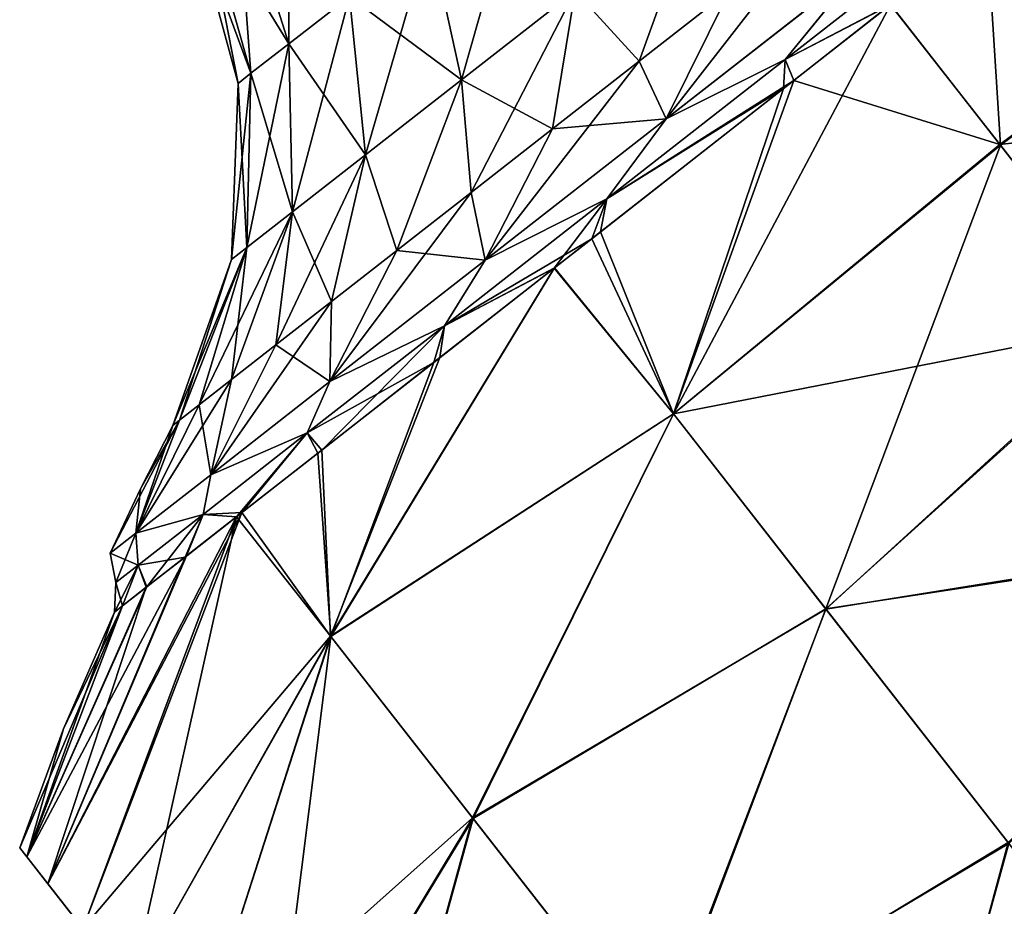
# Model space of a CAD drawing. Header units: millimetres. Extents: x -84 to 84, y -375 to 242.
# Tile 90 of 166: x 47.36 to 53.84, y 57.46 to 63.3. Entities that reach past the tile are written whole.
import ezdxf

# ---------------------------------------------------------------- set-up
doc = ezdxf.new("R2010")
doc.units = ezdxf.units.MM
doc.header["$LTSCALE"] = 81.481481
for name, color, linetype in [('111', 7, 'CONTINUOUS'), ('112', 7, 'CONTINUOUS'), ('116', 7, 'CONTINUOUS'), ('117', 7, 'CONTINUOUS'), ('118', 7, 'CONTINUOUS'), ('122', 7, 'CONTINUOUS'), ('77', 7, 'CONTINUOUS'), ('78', 7, 'CONTINUOUS'), ('82', 7, 'CONTINUOUS')]:
    doc.layers.add(name, color=color, linetype=linetype)

msp = doc.modelspace()

# ---------------------------------------------------------------- linework, layer by layer
at = {"layer": '111', "color": 7, "linetype": 'CONTINUOUS', "true_color": 0xa2afbf}
for points in [[(51.6144, 62.6441, 15.4743), (52.8917, 63.642, 15.6877), (52.0323, 63.4891, 14.7898), (51.6144, 62.6441, 15.4743)], [(51.4368, 63.0239, 14.6255), (51.6144, 62.6441, 15.4743), (52.0323, 63.4891, 14.7898), (51.4368, 63.0239, 14.6255)], [(50.8658, 62.5778, 14.3552), (51.6144, 62.6441, 15.4743), (51.4368, 63.0239, 14.6255), (50.8658, 62.5778, 14.3552)], [(50.4242, 61.7142, 14.8486), (51.6144, 62.6441, 15.4743), (50.8658, 62.5778, 14.3552), (50.4242, 61.7142, 14.8486)], [(50.331, 62.1599, 13.9846), (50.4242, 61.7142, 14.8486), (50.8658, 62.5778, 14.3552), (50.331, 62.1599, 13.9846)], [(49.8432, 61.7788, 13.5212), (50.4242, 61.7142, 14.8486), (50.331, 62.1599, 13.9846), (49.8432, 61.7788, 13.5212)], [(49.4021, 60.9156, 13.8534), (50.4242, 61.7142, 14.8486), (49.8432, 61.7788, 13.5212), (49.4021, 60.9156, 13.8534)], [(49.4123, 61.4421, 12.9743), (49.4021, 60.9156, 13.8534), (49.8432, 61.7788, 13.5212), (49.4123, 61.4421, 12.9743)], [(49.0471, 61.1568, 12.3553), (49.4021, 60.9156, 13.8534), (49.4123, 61.4421, 12.9743), (49.0471, 61.1568, 12.3553)], [(48.6178, 60.3029, 12.5563), (49.4021, 60.9156, 13.8534), (49.0471, 61.1568, 12.3553), (48.6178, 60.3029, 12.5563)], [(48.755, 60.9287, 11.6765), (48.6178, 60.3029, 12.5563), (49.0471, 61.1568, 12.3553), (48.755, 60.9287, 11.6765)], [(48.5421, 60.7623, 10.952), (48.6178, 60.3029, 12.5563), (48.755, 60.9287, 11.6765), (48.5421, 60.7623, 10.952)], [(48.1248, 59.9177, 11.0459), (48.6178, 60.3029, 12.5563), (48.5421, 60.7623, 10.952), (48.1248, 59.9177, 11.0459)], [(48.4125, 60.6611, 10.1963), (48.1248, 59.9177, 11.0459), (48.5421, 60.7623, 10.952), (48.4125, 60.6611, 10.1963)], [(48.3691, 60.6271, 9.425), (48.1248, 59.9177, 11.0459), (48.4125, 60.6611, 10.1963), (48.3691, 60.6271, 9.425)], [(48.1556, 60.2103, 9.425), (48.1248, 59.9177, 11.0459), (48.3691, 60.6271, 9.425), (48.1556, 60.2103, 9.425)], [(47.9566, 59.7863, 9.425), (48.1248, 59.9177, 11.0459), (48.1556, 60.2103, 9.425), (47.9566, 59.7863, 9.425)]]:
    msp.add_3dface(points, dxfattribs=at)
at = {"layer": '112', "color": 7, "linetype": 'CONTINUOUS', "true_color": 0xa2afbf}
for points in [[(52.396, 63.033, 15.7298), (53.0899, 63.3944, 15.8987), (53.6025, 63.9756, 15.7298), (52.396, 63.033, 15.7298)], [(52.8917, 63.642, 15.6877), (52.396, 63.033, 15.7298), (53.6025, 63.9756, 15.7298), (52.8917, 63.642, 15.6877)], [(52.8917, 63.642, 15.6877), (51.6144, 62.6441, 15.4743), (52.396, 63.033, 15.7298), (52.8917, 63.642, 15.6877)], [(52.3861, 62.8429, 15.8387), (53.0899, 63.3944, 15.8987), (52.396, 63.033, 15.7298), (52.3861, 62.8429, 15.8387)], [(51.2245, 62.1177, 15.3634), (52.3861, 62.8429, 15.8387), (52.396, 63.033, 15.7298), (51.2245, 62.1177, 15.3634)], [(51.6144, 62.6441, 15.4743), (51.2245, 62.1177, 15.3634), (52.396, 63.033, 15.7298), (51.6144, 62.6441, 15.4743)], [(51.1247, 61.8552, 15.4032), (52.3861, 62.8429, 15.8387), (51.2245, 62.1177, 15.3634), (51.1247, 61.8552, 15.4032)], [(51.6144, 62.6441, 15.4743), (50.4242, 61.7142, 14.8486), (51.2245, 62.1177, 15.3634), (51.6144, 62.6441, 15.4743)], [(50.1562, 61.2831, 14.6519), (51.1247, 61.8552, 15.4032), (51.2245, 62.1177, 15.3634), (50.1562, 61.2831, 14.6519)], [(50.4242, 61.7142, 14.8486), (50.1562, 61.2831, 14.6519), (51.2245, 62.1177, 15.3634), (50.4242, 61.7142, 14.8486)], [(50.8792, 61.6631, 15.2637), (51.1247, 61.8552, 15.4032), (50.1562, 61.2831, 14.6519), (50.8792, 61.6631, 15.2637)], [(50.4242, 61.7142, 14.8486), (49.4021, 60.9156, 13.8534), (50.1562, 61.2831, 14.6519), (50.4242, 61.7142, 14.8486)], [(50.0854, 61.0419, 14.6626), (50.8792, 61.6631, 15.2637), (50.1562, 61.2831, 14.6519), (50.0854, 61.0419, 14.6626)], [(49.2531, 60.5775, 13.6366), (50.0854, 61.0419, 14.6626), (50.1562, 61.2831, 14.6519), (49.2531, 60.5775, 13.6366)], [(49.4021, 60.9156, 13.8534), (49.2531, 60.5775, 13.6366), (50.1562, 61.2831, 14.6519), (49.4021, 60.9156, 13.8534)], [(49.3234, 60.4449, 13.8002), (50.0854, 61.0419, 14.6626), (49.2531, 60.5775, 13.6366), (49.3234, 60.4449, 13.8002)], [(49.4021, 60.9156, 13.8534), (48.6178, 60.3029, 12.5563), (49.2531, 60.5775, 13.6366), (49.4021, 60.9156, 13.8534)], [(48.5677, 60.042, 12.3765), (48.7882, 60.0269, 12.9155), (49.2531, 60.5775, 13.6366), (48.5677, 60.042, 12.3765)], [(48.6178, 60.3029, 12.5563), (48.5677, 60.042, 12.3765), (49.2531, 60.5775, 13.6366), (48.6178, 60.3029, 12.5563)], [(48.7882, 60.0269, 12.9155), (49.3234, 60.4449, 13.8002), (49.2531, 60.5775, 13.6366), (48.7882, 60.0269, 12.9155)], [(48.6178, 60.3029, 12.5563), (48.1248, 59.9177, 11.0459), (48.5677, 60.042, 12.3765), (48.6178, 60.3029, 12.5563)], [(48.1248, 59.9177, 11.0459), (48.1399, 59.7078, 10.9449), (48.5677, 60.042, 12.3765), (48.1248, 59.9177, 11.0459)], [(48.1399, 59.7078, 10.9449), (48.4488, 59.7617, 12.1258), (48.5677, 60.042, 12.3765), (48.1399, 59.7078, 10.9449)], [(48.4488, 59.7617, 12.1258), (48.7882, 60.0269, 12.9155), (48.5677, 60.042, 12.3765), (48.4488, 59.7617, 12.1258)], [(48.1248, 59.9177, 11.0459), (47.9566, 59.7863, 9.425), (48.1399, 59.7078, 10.9449), (48.1248, 59.9177, 11.0459)], [(47.9566, 59.7863, 9.425), (47.9945, 59.5941, 9.425), (48.1399, 59.7078, 10.9449), (47.9566, 59.7863, 9.425)], [(48.1942, 59.5628, 11.2642), (48.4488, 59.7617, 12.1258), (48.1399, 59.7078, 10.9449), (48.1942, 59.5628, 11.2642)], [(47.9945, 59.5941, 9.425), (48.0365, 59.4396, 10.3503), (48.1399, 59.7078, 10.9449), (47.9945, 59.5941, 9.425)], [(48.0365, 59.4396, 10.3503), (48.1942, 59.5628, 11.2642), (48.1399, 59.7078, 10.9449), (48.0365, 59.4396, 10.3503)], [(47.9841, 59.3986, 9.425), (48.0365, 59.4396, 10.3503), (47.9945, 59.5941, 9.425), (47.9841, 59.3986, 9.425)]]:
    msp.add_3dface(points, dxfattribs=at)
at = {"layer": '116', "color": 7, "linetype": 'CONTINUOUS', "true_color": 0xa2afbf}
for points in [[(48.7878, 64.2243, 10.9341), (48.5691, 64.0534, 10.2021), (49.1316, 63.1375, 11.1431), (48.7878, 64.2243, 10.9341)], [(49.5306, 63.4492, 11.8766), (48.7878, 64.2243, 10.9341), (49.1316, 63.1375, 11.1431), (49.5306, 63.4492, 11.8766)], [(48.5691, 64.0534, 10.2021), (48.4947, 63.9953, 9.425), (48.8826, 62.943, 10.3098), (48.5691, 64.0534, 10.2021)], [(49.1316, 63.1375, 11.1431), (48.5691, 64.0534, 10.2021), (48.8826, 62.943, 10.3098), (49.1316, 63.1375, 11.1431)], [(48.8826, 62.943, 10.3098), (48.4947, 63.9953, 9.425), (48.7979, 62.8768, 9.425), (48.8826, 62.943, 10.3098)], [(50.0563, 63.8599, 12.4676), (49.5306, 63.4492, 11.8766), (50.2672, 62.9006, 13.0825), (50.0563, 63.8599, 12.4676)], [(51.0147, 63.4846, 13.5804), (50.0563, 63.8599, 12.4676), (50.2672, 62.9006, 13.0825), (51.0147, 63.4846, 13.5804)], [(50.8658, 62.5778, 14.3552), (51.0147, 63.4846, 13.5804), (50.2672, 62.9006, 13.0825), (50.8658, 62.5778, 14.3552)], [(50.8658, 62.5778, 14.3552), (51.4368, 63.0239, 14.6255), (51.0147, 63.4846, 13.5804), (50.8658, 62.5778, 14.3552)], [(51.4368, 63.0239, 14.6255), (52.0323, 63.4891, 14.7898), (51.0147, 63.4846, 13.5804), (51.4368, 63.0239, 14.6255)], [(49.5306, 63.4492, 11.8766), (49.1316, 63.1375, 11.1431), (49.6353, 62.4069, 12.372), (49.5306, 63.4492, 11.8766)], [(50.2672, 62.9006, 13.0825), (49.5306, 63.4492, 11.8766), (49.6353, 62.4069, 12.372), (50.2672, 62.9006, 13.0825)], [(49.1316, 63.1375, 11.1431), (48.8826, 62.943, 10.3098), (49.1557, 62.0322, 11.4903), (49.1316, 63.1375, 11.1431)], [(49.6353, 62.4069, 12.372), (49.1316, 63.1375, 11.1431), (49.1557, 62.0322, 11.4903), (49.6353, 62.4069, 12.372)], [(48.8826, 62.943, 10.3098), (48.7979, 62.8768, 9.425), (48.8563, 61.7983, 10.4886), (48.8826, 62.943, 10.3098)], [(49.1557, 62.0322, 11.4903), (48.8826, 62.943, 10.3098), (48.8563, 61.7983, 10.4886), (49.1557, 62.0322, 11.4903)], [(49.8432, 61.7788, 13.5212), (50.2672, 62.9006, 13.0825), (49.6353, 62.4069, 12.372), (49.8432, 61.7788, 13.5212)], [(49.8432, 61.7788, 13.5212), (50.331, 62.1599, 13.9846), (50.2672, 62.9006, 13.0825), (49.8432, 61.7788, 13.5212)], [(50.331, 62.1599, 13.9846), (50.8658, 62.5778, 14.3552), (50.2672, 62.9006, 13.0825), (50.331, 62.1599, 13.9846)], [(48.8563, 61.7983, 10.4886), (48.7979, 62.8768, 9.425), (48.7545, 61.7188, 9.425), (48.8563, 61.7983, 10.4886)], [(49.4123, 61.4421, 12.9743), (49.6353, 62.4069, 12.372), (49.1557, 62.0322, 11.4903), (49.4123, 61.4421, 12.9743)], [(49.4123, 61.4421, 12.9743), (49.8432, 61.7788, 13.5212), (49.6353, 62.4069, 12.372), (49.4123, 61.4421, 12.9743)], [(48.755, 60.9287, 11.6765), (49.0471, 61.1568, 12.3553), (49.1557, 62.0322, 11.4903), (48.755, 60.9287, 11.6765)], [(48.755, 60.9287, 11.6765), (49.1557, 62.0322, 11.4903), (48.8563, 61.7983, 10.4886), (48.755, 60.9287, 11.6765)], [(49.0471, 61.1568, 12.3553), (49.4123, 61.4421, 12.9743), (49.1557, 62.0322, 11.4903), (49.0471, 61.1568, 12.3553)], [(48.4125, 60.6611, 10.1963), (48.5421, 60.7623, 10.952), (48.8563, 61.7983, 10.4886), (48.4125, 60.6611, 10.1963)], [(48.4125, 60.6611, 10.1963), (48.8563, 61.7983, 10.4886), (48.7545, 61.7188, 9.425), (48.4125, 60.6611, 10.1963)], [(48.5421, 60.7623, 10.952), (48.755, 60.9287, 11.6765), (48.8563, 61.7983, 10.4886), (48.5421, 60.7623, 10.952)], [(48.3691, 60.6271, 9.425), (48.4125, 60.6611, 10.1963), (48.7545, 61.7188, 9.425), (48.3691, 60.6271, 9.425)]]:
    msp.add_3dface(points, dxfattribs=at)
at = {"layer": '117', "color": 7, "linetype": 'CONTINUOUS', "true_color": 0xa2afbf}
for points in [[(52.8922, 63.6424, 3.1623), (51.6146, 62.6443, 3.3757), (52.6401, 63.964, 4.005), (52.8922, 63.6424, 3.1623)], [(52.6401, 63.964, 4.005), (51.6146, 62.6443, 3.3757), (52.0323, 63.4891, 4.0602), (52.6401, 63.964, 4.005)], [(52.0323, 63.4891, 4.0602), (51.6146, 62.6443, 3.3757), (51.4368, 63.0239, 4.2245), (52.0323, 63.4891, 4.0602)], [(51.6146, 62.6443, 3.3757), (50.4242, 61.7142, 4.0014), (51.4368, 63.0239, 4.2245), (51.6146, 62.6443, 3.3757)], [(51.4368, 63.0239, 4.2245), (50.4242, 61.7142, 4.0014), (50.8658, 62.5778, 4.4948), (51.4368, 63.0239, 4.2245)], [(50.8658, 62.5778, 4.4948), (50.4242, 61.7142, 4.0014), (50.331, 62.1599, 4.8654), (50.8658, 62.5778, 4.4948)], [(50.4242, 61.7142, 4.0014), (49.402, 60.9155, 4.9968), (50.331, 62.1599, 4.8654), (50.4242, 61.7142, 4.0014)], [(50.331, 62.1599, 4.8654), (49.402, 60.9155, 4.9968), (49.8432, 61.7788, 5.3288), (50.331, 62.1599, 4.8654)], [(49.8432, 61.7788, 5.3288), (49.402, 60.9155, 4.9968), (49.4123, 61.4421, 5.8757), (49.8432, 61.7788, 5.3288)], [(49.402, 60.9155, 4.9968), (48.6177, 60.3028, 6.2939), (49.4123, 61.4421, 5.8757), (49.402, 60.9155, 4.9968)], [(49.4123, 61.4421, 5.8757), (48.6177, 60.3028, 6.2939), (49.0471, 61.1568, 6.4947), (49.4123, 61.4421, 5.8757)], [(49.0471, 61.1568, 6.4947), (48.6177, 60.3028, 6.2939), (48.755, 60.9287, 7.1735), (49.0471, 61.1568, 6.4947)], [(48.6177, 60.3028, 6.2939), (48.1247, 59.9177, 7.8043), (48.755, 60.9287, 7.1735), (48.6177, 60.3028, 6.2939)], [(48.755, 60.9287, 7.1735), (48.1247, 59.9177, 7.8043), (48.5421, 60.7623, 7.898), (48.755, 60.9287, 7.1735)], [(48.5421, 60.7623, 7.898), (48.1247, 59.9177, 7.8043), (48.4125, 60.6611, 8.6537), (48.5421, 60.7623, 7.898)], [(47.9566, 59.7863, 9.425), (48.1556, 60.2103, 9.425), (48.4125, 60.6611, 8.6537), (47.9566, 59.7863, 9.425)], [(48.1247, 59.9177, 7.8043), (47.9566, 59.7863, 9.425), (48.4125, 60.6611, 8.6537), (48.1247, 59.9177, 7.8043)], [(48.1556, 60.2103, 9.425), (48.3691, 60.6271, 9.425), (48.4125, 60.6611, 8.6537), (48.1556, 60.2103, 9.425)]]:
    msp.add_3dface(points, dxfattribs=at)
at = {"layer": '118', "color": 7, "linetype": 'CONTINUOUS', "true_color": 0xa2afbf}
for points in [[(53.0907, 63.395, 2.9513), (52.396, 63.033, 3.1202), (53.6025, 63.9756, 3.1202), (53.0907, 63.395, 2.9513)], [(52.396, 63.033, 3.1202), (52.8922, 63.6424, 3.1623), (53.6025, 63.9756, 3.1202), (52.396, 63.033, 3.1202)], [(51.6146, 62.6443, 3.3757), (52.8922, 63.6424, 3.1623), (52.396, 63.033, 3.1202), (51.6146, 62.6443, 3.3757)], [(53.0907, 63.395, 2.9513), (52.4548, 62.8967, 3), (52.396, 63.033, 3.1202), (53.0907, 63.395, 2.9513)], [(52.4548, 62.8967, 3), (51.2245, 62.1177, 3.4866), (52.396, 63.033, 3.1202), (52.4548, 62.8967, 3)], [(51.2245, 62.1177, 3.4866), (51.6146, 62.6443, 3.3757), (52.396, 63.033, 3.1202), (51.2245, 62.1177, 3.4866)], [(52.4548, 62.8967, 3), (51.1817, 61.8999, 3.4173), (51.2245, 62.1177, 3.4866), (52.4548, 62.8967, 3)], [(50.4242, 61.7142, 4.0014), (51.6146, 62.6443, 3.3757), (51.2245, 62.1177, 3.4866), (50.4242, 61.7142, 4.0014)], [(50.8762, 61.6607, 3.588), (50.1562, 61.2831, 4.1981), (51.2245, 62.1177, 3.4866), (50.8762, 61.6607, 3.588)], [(50.1562, 61.2831, 4.1981), (50.4242, 61.7142, 4.0014), (51.2245, 62.1177, 3.4866), (50.1562, 61.2831, 4.1981)], [(51.1817, 61.8999, 3.4173), (50.8762, 61.6607, 3.588), (51.2245, 62.1177, 3.4866), (51.1817, 61.8999, 3.4173)], [(49.402, 60.9155, 4.9968), (50.4242, 61.7142, 4.0014), (50.1562, 61.2831, 4.1981), (49.402, 60.9155, 4.9968)], [(50.8762, 61.6607, 3.588), (50.126, 61.0736, 4.1504), (50.1562, 61.2831, 4.1981), (50.8762, 61.6607, 3.588)], [(49.3492, 60.465, 5.0142), (49.2531, 60.5775, 5.2134), (50.1562, 61.2831, 4.1981), (49.3492, 60.465, 5.0142)], [(49.2531, 60.5775, 5.2134), (49.402, 60.9155, 4.9968), (50.1562, 61.2831, 4.1981), (49.2531, 60.5775, 5.2134)], [(50.126, 61.0736, 4.1504), (49.3492, 60.465, 5.0142), (50.1562, 61.2831, 4.1981), (50.126, 61.0736, 4.1504)], [(48.6177, 60.3028, 6.2939), (49.402, 60.9155, 4.9968), (49.2531, 60.5775, 5.2134), (48.6177, 60.3028, 6.2939)], [(48.8228, 60.0538, 5.8668), (48.5677, 60.042, 6.4735), (49.2531, 60.5775, 5.2134), (48.8228, 60.0538, 5.8668)], [(48.5677, 60.042, 6.4735), (48.6177, 60.3028, 6.2939), (49.2531, 60.5775, 5.2134), (48.5677, 60.042, 6.4735)], [(49.3492, 60.465, 5.0142), (48.8228, 60.0538, 5.8668), (49.2531, 60.5775, 5.2134), (49.3492, 60.465, 5.0142)], [(48.1247, 59.9177, 7.8043), (48.6177, 60.3028, 6.2939), (48.5677, 60.042, 6.4735), (48.1247, 59.9177, 7.8043)], [(48.8228, 60.0538, 5.8668), (48.4581, 59.769, 6.6986), (48.5677, 60.042, 6.4735), (48.8228, 60.0538, 5.8668)], [(48.1399, 59.7078, 7.9051), (48.1247, 59.9177, 7.8043), (48.5677, 60.042, 6.4735), (48.1399, 59.7078, 7.9051)], [(48.1985, 59.5661, 7.5675), (48.1399, 59.7078, 7.9051), (48.5677, 60.042, 6.4735), (48.1985, 59.5661, 7.5675)], [(48.4581, 59.769, 6.6986), (48.1985, 59.5661, 7.5675), (48.5677, 60.042, 6.4735), (48.4581, 59.769, 6.6986)], [(47.9945, 59.5941, 9.425), (47.9566, 59.7863, 9.425), (48.1247, 59.9177, 7.8043), (47.9945, 59.5941, 9.425)], [(47.9945, 59.5941, 9.425), (48.1247, 59.9177, 7.8043), (48.1399, 59.7078, 7.9051), (47.9945, 59.5941, 9.425)], [(48.0376, 59.4404, 8.4905), (47.9841, 59.3986, 9.425), (48.1399, 59.7078, 7.9051), (48.0376, 59.4404, 8.4905)], [(47.9841, 59.3986, 9.425), (47.9945, 59.5941, 9.425), (48.1399, 59.7078, 7.9051), (47.9841, 59.3986, 9.425)], [(48.1985, 59.5661, 7.5675), (48.0376, 59.4404, 8.4905), (48.1399, 59.7078, 7.9051), (48.1985, 59.5661, 7.5675)]]:
    msp.add_3dface(points, dxfattribs=at)
at = {"layer": '122', "color": 7, "linetype": 'CONTINUOUS', "true_color": 0xa2afbf}
for points in [[(48.7878, 64.2243, 7.9159), (49.1383, 64.4981, 7.2716), (49.1316, 63.1375, 7.7069), (48.7878, 64.2243, 7.9159)], [(49.1316, 63.1375, 7.7069), (49.1383, 64.4981, 7.2716), (49.5306, 63.4492, 6.9734), (49.1316, 63.1375, 7.7069)], [(50.0563, 63.8599, 6.3824), (50.6781, 64.3458, 5.9682), (50.2672, 62.9006, 5.7675), (50.0563, 63.8599, 6.3824)], [(50.2672, 62.9006, 5.7675), (50.6781, 64.3458, 5.9682), (51.0147, 63.4846, 5.2696), (50.2672, 62.9006, 5.7675)], [(48.5691, 64.0534, 8.6479), (48.7878, 64.2243, 7.9159), (48.8826, 62.943, 8.5402), (48.5691, 64.0534, 8.6479)], [(48.8826, 62.943, 8.5402), (48.7878, 64.2243, 7.9159), (49.1316, 63.1375, 7.7069), (48.8826, 62.943, 8.5402)], [(51.4368, 63.0239, 4.2245), (51.0147, 63.4846, 5.2696), (51.8345, 64.1251, 5.0132), (51.4368, 63.0239, 4.2245)], [(52.0323, 63.4891, 4.0602), (51.4368, 63.0239, 4.2245), (51.8345, 64.1251, 5.0132), (52.0323, 63.4891, 4.0602)], [(48.7979, 62.8768, 9.425), (48.4947, 63.9953, 9.425), (48.5691, 64.0534, 8.6479), (48.7979, 62.8768, 9.425)], [(48.7979, 62.8768, 9.425), (48.5691, 64.0534, 8.6479), (48.8826, 62.943, 8.5402), (48.7979, 62.8768, 9.425)], [(49.5306, 63.4492, 6.9734), (50.0563, 63.8599, 6.3824), (49.6353, 62.4069, 6.478), (49.5306, 63.4492, 6.9734)], [(49.6353, 62.4069, 6.478), (50.0563, 63.8599, 6.3824), (50.2672, 62.9006, 5.7675), (49.6353, 62.4069, 6.478)], [(50.331, 62.1599, 4.8654), (50.2672, 62.9006, 5.7675), (51.0147, 63.4846, 5.2696), (50.331, 62.1599, 4.8654)], [(50.8658, 62.5778, 4.4948), (50.331, 62.1599, 4.8654), (51.0147, 63.4846, 5.2696), (50.8658, 62.5778, 4.4948)], [(51.4368, 63.0239, 4.2245), (50.8658, 62.5778, 4.4948), (51.0147, 63.4846, 5.2696), (51.4368, 63.0239, 4.2245)], [(49.1316, 63.1375, 7.7069), (49.5306, 63.4492, 6.9734), (49.1557, 62.0322, 7.3597), (49.1316, 63.1375, 7.7069)], [(49.1557, 62.0322, 7.3597), (49.5306, 63.4492, 6.9734), (49.6353, 62.4069, 6.478), (49.1557, 62.0322, 7.3597)], [(48.8826, 62.943, 8.5402), (49.1316, 63.1375, 7.7069), (48.8563, 61.7983, 8.3614), (48.8826, 62.943, 8.5402)], [(48.8563, 61.7983, 8.3614), (49.1316, 63.1375, 7.7069), (49.1557, 62.0322, 7.3597), (48.8563, 61.7983, 8.3614)], [(48.7545, 61.7188, 9.425), (48.7979, 62.8768, 9.425), (48.8826, 62.943, 8.5402), (48.7545, 61.7188, 9.425)], [(48.7545, 61.7188, 9.425), (48.8826, 62.943, 8.5402), (48.8563, 61.7983, 8.3614), (48.7545, 61.7188, 9.425)], [(49.8432, 61.7788, 5.3288), (49.6353, 62.4069, 6.478), (50.2672, 62.9006, 5.7675), (49.8432, 61.7788, 5.3288)], [(50.331, 62.1599, 4.8654), (49.8432, 61.7788, 5.3288), (50.2672, 62.9006, 5.7675), (50.331, 62.1599, 4.8654)], [(49.4123, 61.4421, 5.8757), (49.0471, 61.1568, 6.4947), (49.6353, 62.4069, 6.478), (49.4123, 61.4421, 5.8757)], [(49.0471, 61.1568, 6.4947), (49.1557, 62.0322, 7.3597), (49.6353, 62.4069, 6.478), (49.0471, 61.1568, 6.4947)], [(49.8432, 61.7788, 5.3288), (49.4123, 61.4421, 5.8757), (49.6353, 62.4069, 6.478), (49.8432, 61.7788, 5.3288)], [(48.755, 60.9287, 7.1735), (48.5421, 60.7623, 7.898), (49.1557, 62.0322, 7.3597), (48.755, 60.9287, 7.1735)], [(48.5421, 60.7623, 7.898), (48.8563, 61.7983, 8.3614), (49.1557, 62.0322, 7.3597), (48.5421, 60.7623, 7.898)], [(49.0471, 61.1568, 6.4947), (48.755, 60.9287, 7.1735), (49.1557, 62.0322, 7.3597), (49.0471, 61.1568, 6.4947)], [(48.3691, 60.6271, 9.425), (48.7545, 61.7188, 9.425), (48.8563, 61.7983, 8.3614), (48.3691, 60.6271, 9.425)], [(48.4125, 60.6611, 8.6537), (48.3691, 60.6271, 9.425), (48.8563, 61.7983, 8.3614), (48.4125, 60.6611, 8.6537)], [(48.5421, 60.7623, 7.898), (48.4125, 60.6611, 8.6537), (48.8563, 61.7983, 8.3614), (48.5421, 60.7623, 7.898)]]:
    msp.add_3dface(points, dxfattribs=at)
at = {"layer": '77', "color": 7, "linetype": 'CONTINUOUS', "true_color": 0xa2afbf}
for points in [[(47.3612, 57.8484, 9.425), (47.4077, 57.7888, 8.0802), (50.7473, 53.5143, 9.425), (47.3612, 57.8484, 9.425)], [(47.4077, 57.7888, 10.7698), (47.3612, 57.8484, 9.425), (50.8838, 53.3397, 11.1075), (47.4077, 57.7888, 10.7698)], [(50.8838, 53.3397, 11.1075), (47.3612, 57.8484, 9.425), (50.7473, 53.5143, 9.425), (50.8838, 53.3397, 11.1075)], [(47.4077, 57.7888, 8.0802), (47.5465, 57.6112, 6.7546), (50.8838, 53.3397, 7.7425), (47.4077, 57.7888, 8.0802)], [(50.7473, 53.5143, 9.425), (47.4077, 57.7888, 8.0802), (50.8838, 53.3397, 7.7425), (50.7473, 53.5143, 9.425)], [(47.5465, 57.6112, 12.0954), (47.4077, 57.7888, 10.7698), (50.8838, 53.3397, 11.1075), (47.5465, 57.6112, 12.0954)], [(47.5465, 57.6112, 6.7546), (47.7757, 57.3178, 5.462), (51.2833, 52.8283, 6.1754), (47.5465, 57.6112, 6.7546)], [(50.8838, 53.3397, 7.7425), (47.5465, 57.6112, 6.7546), (51.2833, 52.8283, 6.1754), (50.8838, 53.3397, 7.7425)], [(47.7757, 57.3178, 13.388), (47.5465, 57.6112, 12.0954), (51.2833, 52.8283, 12.6746), (47.7757, 57.3178, 13.388)], [(51.2833, 52.8283, 12.6746), (47.5465, 57.6112, 12.0954), (50.8838, 53.3397, 11.1075), (51.2833, 52.8283, 12.6746)]]:
    msp.add_3dface(points, dxfattribs=at)
at = {"layer": '78', "color": 7, "linetype": 'CONTINUOUS', "true_color": 0xa2afbf}
for points in [[(53.8088, 62.4745, 1.0265), (53.0907, 63.395, 2.9513), (56.0443, 64.1329, 1.3972), (53.8088, 62.4745, 1.0265)], [(57.0505, 62.8449, -0.5607), (53.8088, 62.4745, 1.0265), (56.0443, 64.1329, 1.3972), (57.0505, 62.8449, -0.5607)], [(53.0907, 63.395, 2.9513), (53.8088, 62.4745, 1.0265), (52.4548, 62.8967, 3), (53.0907, 63.395, 2.9513)], [(52.4548, 62.8967, 3), (51.6615, 60.7034, 1.3945), (51.1817, 61.8999, 3.4173), (52.4548, 62.8967, 3)], [(53.8088, 62.4745, 1.0265), (51.6615, 60.7034, 1.3945), (52.4548, 62.8967, 3), (53.8088, 62.4745, 1.0265)], [(54.7254, 61.3013, -0.7281), (53.8088, 62.4745, 1.0265), (57.0505, 62.8449, -0.5607), (54.7254, 61.3013, -0.7281)], [(54.7254, 61.3013, -0.7281), (51.6615, 60.7034, 1.3945), (53.8088, 62.4745, 1.0265), (54.7254, 61.3013, -0.7281)], [(51.6615, 60.7034, 1.3945), (50.8762, 61.6607, 3.588), (51.1817, 61.8999, 3.4173), (51.6615, 60.7034, 1.3945)], [(51.6615, 60.7034, 1.3945), (49.4058, 59.2418, 3.3531), (50.8762, 61.6607, 3.588), (51.6615, 60.7034, 1.3945)], [(50.8762, 61.6607, 3.588), (49.4058, 59.2418, 3.3531), (50.126, 61.0736, 4.1504), (50.8762, 61.6607, 3.588)], [(52.6652, 59.4187, -0.5581), (51.6615, 60.7034, 1.3945), (54.7254, 61.3013, -0.7281), (52.6652, 59.4187, -0.5581)], [(55.8025, 59.9226, -2.2227), (52.6652, 59.4187, -0.5581), (54.7254, 61.3013, -0.7281), (55.8025, 59.9226, -2.2227)], [(50.126, 61.0736, 4.1504), (49.4058, 59.2418, 3.3531), (49.3492, 60.465, 5.0142), (50.126, 61.0736, 4.1504)], [(50.3391, 58.0472, 1.0306), (49.4058, 59.2418, 3.3531), (51.6615, 60.7034, 1.3945), (50.3391, 58.0472, 1.0306)], [(52.6652, 59.4187, -0.5581), (50.3391, 58.0472, 1.0306), (51.6615, 60.7034, 1.3945), (52.6652, 59.4187, -0.5581)], [(49.3492, 60.465, 5.0142), (49.4058, 59.2418, 3.3531), (48.8228, 60.0538, 5.8668), (49.3492, 60.465, 5.0142)], [(47.7757, 57.3178, 5.462), (47.5465, 57.6112, 6.7546), (48.8228, 60.0538, 5.8668), (47.7757, 57.3178, 5.462)], [(48.8228, 60.0538, 5.8668), (47.5465, 57.6112, 6.7546), (48.4581, 59.769, 6.6986), (48.8228, 60.0538, 5.8668)], [(49.4058, 59.2418, 3.3531), (47.7757, 57.3178, 5.462), (48.8228, 60.0538, 5.8668), (49.4058, 59.2418, 3.3531)], [(53.8685, 57.8786, -2.1862), (52.6652, 59.4187, -0.5581), (55.8025, 59.9226, -2.2227), (53.8685, 57.8786, -2.1862)], [(47.5465, 57.6112, 6.7546), (47.4077, 57.7888, 8.0802), (48.4581, 59.769, 6.6986), (47.5465, 57.6112, 6.7546)], [(48.4581, 59.769, 6.6986), (47.4077, 57.7888, 8.0802), (48.1985, 59.5661, 7.5675), (48.4581, 59.769, 6.6986)], [(48.1985, 59.5661, 7.5675), (47.4077, 57.7888, 8.0802), (48.0376, 59.4404, 8.4905), (48.1985, 59.5661, 7.5675)], [(47.4077, 57.7888, 8.0802), (47.3612, 57.8484, 9.425), (48.0376, 59.4404, 8.4905), (47.4077, 57.7888, 8.0802)], [(48.0376, 59.4404, 8.4905), (47.3612, 57.8484, 9.425), (47.6501, 58.6325, 9.425), (48.0376, 59.4404, 8.4905)], [(47.9841, 59.3986, 9.425), (48.0376, 59.4404, 8.4905), (47.6501, 58.6325, 9.425), (47.9841, 59.3986, 9.425)], [(51.5486, 56.4991, -0.9272), (50.3391, 58.0472, 1.0306), (52.6652, 59.4187, -0.5581), (51.5486, 56.4991, -0.9272)], [(53.8685, 57.8786, -2.1862), (51.5486, 56.4991, -0.9272), (52.6652, 59.4187, -0.5581), (53.8685, 57.8786, -2.1862)], [(48.0927, 56.9121, 4.2189), (47.7757, 57.3178, 5.462), (49.4058, 59.2418, 3.3531), (48.0927, 56.9121, 4.2189)], [(48.4937, 56.3988, 3.0403), (48.0927, 56.9121, 4.2189), (49.4058, 59.2418, 3.3531), (48.4937, 56.3988, 3.0403)], [(50.3391, 58.0472, 1.0306), (48.4937, 56.3988, 3.0403), (49.4058, 59.2418, 3.3531), (50.3391, 58.0472, 1.0306)], [(48.9732, 55.7851, 1.9428), (48.4937, 56.3988, 3.0403), (50.3391, 58.0472, 1.0306), (48.9732, 55.7851, 1.9428)], [(49.5251, 55.0787, 0.9398), (48.9732, 55.7851, 1.9428), (50.3391, 58.0472, 1.0306), (49.5251, 55.0787, 0.9398)], [(51.5486, 56.4991, -0.9272), (49.5251, 55.0787, 0.9398), (50.3391, 58.0472, 1.0306), (51.5486, 56.4991, -0.9272)], [(52.9817, 54.6648, -2.4352), (51.5486, 56.4991, -0.9272), (53.8685, 57.8786, -2.1862), (52.9817, 54.6648, -2.4352)], [(55.1921, 56.1518, -3.4148), (52.9817, 54.6648, -2.4352), (53.8685, 57.8786, -2.1862), (55.1921, 56.1518, -3.4148)]]:
    msp.add_3dface(points, dxfattribs=at)
at = {"layer": '82', "color": 7, "linetype": 'CONTINUOUS', "true_color": 0xa2afbf}
for points in [[(53.7234, 63.8909, 15.8467), (53.8125, 62.4696, 17.8321), (56.0424, 64.1353, 17.4483), (53.7234, 63.8909, 15.8467)], [(53.8125, 62.4696, 17.8321), (54.7345, 61.2896, 19.5929), (56.0424, 64.1353, 17.4483), (53.8125, 62.4696, 17.8321)], [(53.0899, 63.3944, 15.8987), (53.8125, 62.4696, 17.8321), (53.7234, 63.8909, 15.8467), (53.0899, 63.3944, 15.8987)], [(52.3861, 62.8429, 15.8387), (51.6619, 60.7028, 17.4566), (53.0899, 63.3944, 15.8987), (52.3861, 62.8429, 15.8387)], [(53.0899, 63.3944, 15.8987), (51.6619, 60.7028, 17.4566), (53.8125, 62.4696, 17.8321), (53.0899, 63.3944, 15.8987)], [(51.1247, 61.8552, 15.4032), (51.6619, 60.7028, 17.4566), (52.3861, 62.8429, 15.8387), (51.1247, 61.8552, 15.4032)], [(51.6619, 60.7028, 17.4566), (52.6639, 59.4204, 19.4059), (53.8125, 62.4696, 17.8321), (51.6619, 60.7028, 17.4566)], [(53.8125, 62.4696, 17.8321), (52.6639, 59.4204, 19.4059), (54.7345, 61.2896, 19.5929), (53.8125, 62.4696, 17.8321)], [(50.8792, 61.6631, 15.2637), (51.6619, 60.7028, 17.4566), (51.1247, 61.8552, 15.4032), (50.8792, 61.6631, 15.2637)], [(50.0854, 61.0419, 14.6626), (49.4082, 59.2387, 15.5047), (50.8792, 61.6631, 15.2637), (50.0854, 61.0419, 14.6626)], [(50.8792, 61.6631, 15.2637), (49.4082, 59.2387, 15.5047), (51.6619, 60.7028, 17.4566), (50.8792, 61.6631, 15.2637)], [(54.7345, 61.2896, 19.5929), (52.6639, 59.4204, 19.4059), (55.8182, 59.9025, 21.0911), (54.7345, 61.2896, 19.5929)], [(49.3234, 60.4449, 13.8002), (49.4082, 59.2387, 15.5047), (50.0854, 61.0419, 14.6626), (49.3234, 60.4449, 13.8002)], [(49.4082, 59.2387, 15.5047), (50.344, 58.041, 17.8291), (51.6619, 60.7028, 17.4566), (49.4082, 59.2387, 15.5047)], [(51.6619, 60.7028, 17.4566), (50.344, 58.041, 17.8291), (52.6639, 59.4204, 19.4059), (51.6619, 60.7028, 17.4566)], [(48.7882, 60.0269, 12.9155), (49.4082, 59.2387, 15.5047), (49.3234, 60.4449, 13.8002), (48.7882, 60.0269, 12.9155)], [(47.5465, 57.6112, 12.0954), (47.7757, 57.3178, 13.388), (48.7882, 60.0269, 12.9155), (47.5465, 57.6112, 12.0954)], [(48.4488, 59.7617, 12.1258), (47.5465, 57.6112, 12.0954), (48.7882, 60.0269, 12.9155), (48.4488, 59.7617, 12.1258)], [(47.7757, 57.3178, 13.388), (48.0927, 56.9121, 14.6311), (48.7882, 60.0269, 12.9155), (47.7757, 57.3178, 13.388)], [(48.7882, 60.0269, 12.9155), (48.0927, 56.9121, 14.6311), (49.4082, 59.2387, 15.5047), (48.7882, 60.0269, 12.9155)], [(52.6639, 59.4204, 19.4059), (53.8647, 57.8834, 21.032), (55.8182, 59.9025, 21.0911), (52.6639, 59.4204, 19.4059)], [(48.1942, 59.5628, 11.2642), (47.5465, 57.6112, 12.0954), (48.4488, 59.7617, 12.1258), (48.1942, 59.5628, 11.2642)], [(47.4077, 57.7888, 10.7698), (47.5465, 57.6112, 12.0954), (48.1942, 59.5628, 11.2642), (47.4077, 57.7888, 10.7698)], [(48.0365, 59.4396, 10.3503), (47.4077, 57.7888, 10.7698), (48.1942, 59.5628, 11.2642), (48.0365, 59.4396, 10.3503)], [(47.9841, 59.3986, 9.425), (47.4077, 57.7888, 10.7698), (48.0365, 59.4396, 10.3503), (47.9841, 59.3986, 9.425)], [(47.4077, 57.7888, 10.7698), (47.9841, 59.3986, 9.425), (47.6501, 58.6325, 9.425), (47.4077, 57.7888, 10.7698)], [(50.344, 58.041, 17.8291), (51.5564, 56.4892, 19.7874), (52.6639, 59.4204, 19.4059), (50.344, 58.041, 17.8291)], [(52.6639, 59.4204, 19.4059), (51.5564, 56.4892, 19.7874), (53.8647, 57.8834, 21.032), (52.6639, 59.4204, 19.4059)], [(48.0927, 56.9121, 14.6311), (48.4937, 56.3988, 15.8097), (49.4082, 59.2387, 15.5047), (48.0927, 56.9121, 14.6311)], [(48.4937, 56.3988, 15.8097), (48.9732, 55.7851, 16.9072), (49.4082, 59.2387, 15.5047), (48.4937, 56.3988, 15.8097)], [(49.4082, 59.2387, 15.5047), (48.9732, 55.7851, 16.9072), (50.344, 58.041, 17.8291), (49.4082, 59.2387, 15.5047)], [(47.3612, 57.8484, 9.425), (47.4077, 57.7888, 10.7698), (47.6501, 58.6325, 9.425), (47.3612, 57.8484, 9.425)], [(48.9732, 55.7851, 16.9072), (49.5251, 55.0787, 17.9102), (50.344, 58.041, 17.8291), (48.9732, 55.7851, 16.9072)], [(50.344, 58.041, 17.8291), (49.5251, 55.0787, 17.9102), (51.5564, 56.4892, 19.7874), (50.344, 58.041, 17.8291)], [(51.5564, 56.4892, 19.7874), (52.9926, 54.6509, 21.2942), (53.8647, 57.8834, 21.032), (51.5564, 56.4892, 19.7874)], [(53.8647, 57.8834, 21.032), (52.9926, 54.6509, 21.2942), (55.1931, 56.154, 22.2648), (53.8647, 57.8834, 21.032)]]:
    msp.add_3dface(points, dxfattribs=at)

doc.saveas('drawing.dxf')
